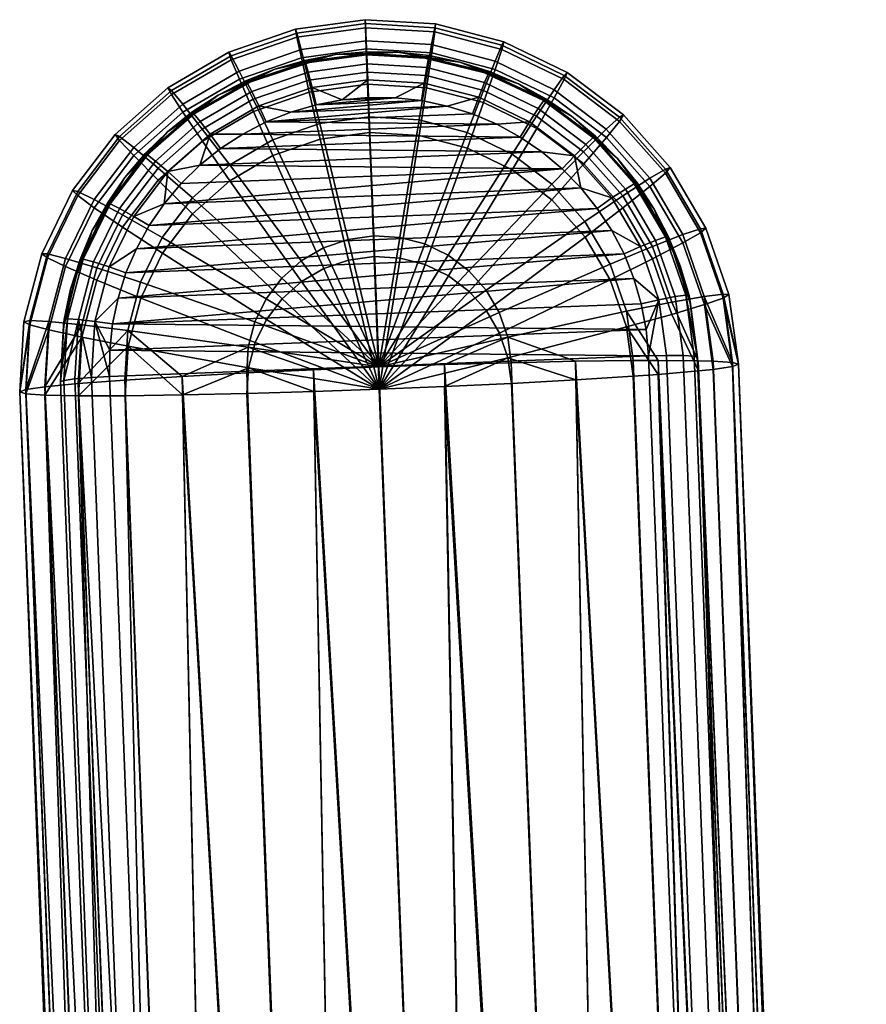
# Model space of a CAD drawing. Header units: millimetres. Extents: x -302 to 302, y -299 to 288.
# Tile 85 of 91: x 249 to 301, y 132 to 192. Entities that reach past the tile are written whole.
import ezdxf

# ---------------------------------------------------------------- set-up
doc = ezdxf.new("R2010")
doc.units = ezdxf.units.MM
doc.header["$MEASUREMENT"] = 0
doc.layers.add('podrucky', color=7, linetype='Continuous')
doc.layers.add('podrucky doplnky', color=211, linetype='Continuous')

msp = doc.modelspace()

# ---------------------------------------------------------------- meshes
at = {"layer": 'podrucky'}
mesh = msp.add_polyface(dxfattribs=at)
corners = [(253.592, 180.742, 625.575), (255.333, 179.555, 623.862), (253.755, 176.316, 624.082), (251.839, 177.144, 625.819), (252.587, 181.484, 627.389), (250.733, 177.678, 627.648), (252.273, 181.799, 629.191), (250.388, 177.929, 629.454), (252.584, 181.731, 631.02), (250.73, 177.926, 631.279), (253.586, 181.244, 632.92), (251.834, 177.645, 633.164), (255.325, 180.3, 634.781), (253.747, 177.061, 635.001), (257.514, 182.425, 623.668), (259.612, 180.379, 622.206), (257.77, 177.955, 622.37), (256.015, 183.93, 625.359), (255.149, 184.855, 627.161), (254.879, 185.228, 628.959), (255.146, 185.103, 630.792), (256.01, 184.431, 632.704), (257.506, 183.17, 634.587), (259.602, 181.342, 636.316), (257.759, 178.917, 636.48), (261.894, 182.398, 622.07), (266.273, 176.223, 620.263), (265.086, 175.172, 620.334), (260.215, 184.815, 623.507), (259.015, 186.585, 625.18), (258.322, 187.663, 626.972), (258.105, 188.083, 628.767), (258.319, 187.911, 630.603), (259.009, 187.087, 632.525), (260.206, 185.56, 634.425), (261.883, 183.361, 636.18), (266.26, 177.489, 638.815), (265.072, 176.438, 638.886), (264.525, 183.935, 621.967), (267.645, 177.023, 620.209), (263.33, 186.633, 623.385), (262.476, 188.605, 625.045), (261.982, 189.8, 626.829), (261.827, 190.256, 628.621), (261.979, 190.047, 630.46), (262.471, 189.107, 632.39), (263.322, 187.378, 634.304), (264.516, 184.897, 636.077), (267.63, 178.289, 638.762), (267.408, 184.929, 621.901), (269.145, 177.541, 620.175), (266.742, 187.811, 623.307), (266.266, 189.913, 624.958), (265.99, 191.183, 626.737), (265.903, 191.663, 628.528), (265.987, 191.43, 630.368), (266.26, 190.415, 632.303), (266.733, 188.556, 634.226), (267.397, 185.892, 636.011), (269.131, 178.807, 638.728), (270.429, 185.344, 621.875), (270.717, 177.756, 620.161), (270.318, 188.301, 623.276), (270.238, 190.458, 624.924), (270.191, 191.759, 626.701), (270.176, 192.249, 628.492), (270.188, 192.007, 630.332), (270.232, 190.96, 632.269), (270.31, 189.046, 634.195), (270.418, 186.306, 635.985), (270.703, 179.023, 638.714), (272.288, 178.928, 638.722), (273.463, 186.125, 635.999)]
mesh.append_faces([[corners[k] for k in face] for face in [(0, 1, 2, 3), (4, 0, 3, 5), (6, 4, 5, 7), (8, 6, 7, 9), (10, 8, 9, 11), (12, 10, 11, 13), (14, 15, 16, 1), (17, 14, 1, 0), (18, 17, 0, 4), (19, 18, 4, 6), (20, 19, 6, 8), (21, 20, 8, 10), (22, 21, 10, 12), (23, 22, 12, 24), (25, 26, 27, 15), (28, 25, 15, 14), (29, 28, 14, 17), (30, 29, 17, 18), (31, 30, 18, 19), (32, 31, 19, 20), (33, 32, 20, 21), (34, 33, 21, 22), (35, 34, 22, 23), (36, 35, 23, 37), (38, 39, 26, 25), (40, 38, 25, 28), (41, 40, 28, 29), (42, 41, 29, 30), (43, 42, 30, 31), (44, 43, 31, 32), (45, 44, 32, 33), (46, 45, 33, 34), (47, 46, 34, 35), (48, 47, 35, 36), (49, 50, 39, 38), (51, 49, 38, 40), (52, 51, 40, 41), (53, 52, 41, 42), (54, 53, 42, 43), (55, 54, 43, 44), (56, 55, 44, 45), (57, 56, 45, 46), (58, 57, 46, 47), (59, 58, 47, 48), (60, 61, 50, 49), (62, 60, 49, 51), (63, 62, 51, 52), (64, 63, 52, 53), (65, 64, 53, 54), (66, 65, 54, 55), (67, 66, 55, 56), (68, 67, 56, 57), (69, 68, 57, 58), (70, 69, 58, 59), (71, 72, 69, 70)]])
mesh = msp.add_polyface(dxfattribs=at)
corners = [(273.473, 185.162, 621.89), (272.302, 177.662, 620.169), (270.717, 177.756, 620.161), (270.429, 185.344, 621.875), (273.921, 188.086, 623.294), (270.318, 188.301, 623.276), (274.24, 190.22, 624.943), (270.238, 190.458, 624.924), (274.425, 191.506, 626.721), (270.191, 191.759, 626.701), (274.48, 191.992, 628.512), (270.176, 192.249, 628.492), (274.422, 191.754, 630.352), (270.188, 192.007, 630.332), (274.235, 190.721, 632.288), (270.232, 190.96, 632.269), (273.913, 188.832, 634.212), (270.31, 189.046, 634.195), (273.463, 186.125, 635.999), (270.418, 186.306, 635.985), (276.423, 184.392, 621.945), (273.838, 177.261, 620.198), (277.413, 187.174, 623.358), (278.12, 189.207, 625.016), (278.527, 190.435, 626.798), (278.653, 190.903, 628.59), (278.524, 190.683, 630.428), (278.114, 189.708, 632.36), (277.405, 187.92, 634.277), (276.412, 185.354, 636.054), (273.824, 178.527, 638.75), (272.288, 178.928, 638.722), (279.166, 183.062, 622.038), (275.266, 176.569, 620.246), (280.66, 185.6, 623.468), (281.727, 187.458, 625.138), (282.341, 188.586, 626.927), (282.532, 189.022, 628.721), (282.338, 188.833, 630.557), (281.721, 187.959, 632.482), (280.651, 186.345, 634.387), (279.155, 184.024, 636.147), (275.252, 177.835, 638.798), (281.596, 181.223, 622.165), (276.53, 175.612, 620.312), (283.536, 183.424, 623.619), (284.922, 185.041, 625.305), (285.721, 186.029, 627.104), (285.969, 186.422, 628.901), (285.718, 186.277, 630.734), (284.916, 185.542, 632.65), (283.527, 184.169, 634.538), (281.585, 182.186, 636.274), (276.517, 176.878, 638.865), (285.932, 180.73, 623.804), (283.619, 178.948, 622.322), (287.583, 182.048, 625.511), (288.534, 182.865, 627.322), (288.83, 183.204, 629.123), (288.531, 183.112, 630.952), (287.577, 182.55, 632.856), (285.924, 181.476, 634.723), (283.609, 179.91, 636.431), (277.57, 175.693, 638.946), (289.607, 178.595, 625.748), (287.754, 177.622, 624.018), (290.676, 179.213, 627.573), (291.008, 179.49, 629.378), (290.673, 179.46, 631.203), (289.602, 179.096, 633.093), (287.746, 178.367, 634.937), (285.148, 177.284, 636.611)]
mesh.append_faces([[corners[k] for k in face] for face in [(0, 1, 2, 3), (4, 0, 3, 5), (6, 4, 5, 7), (8, 6, 7, 9), (10, 8, 9, 11), (12, 10, 11, 13), (14, 12, 13, 15), (16, 14, 15, 17), (18, 16, 17, 19), (20, 21, 1, 0), (22, 20, 0, 4), (23, 22, 4, 6), (24, 23, 6, 8), (25, 24, 8, 10), (26, 25, 10, 12), (27, 26, 12, 14), (28, 27, 14, 16), (29, 28, 16, 18), (30, 29, 18, 31), (32, 33, 21, 20), (34, 32, 20, 22), (35, 34, 22, 23), (36, 35, 23, 24), (37, 36, 24, 25), (38, 37, 25, 26), (39, 38, 26, 27), (40, 39, 27, 28), (41, 40, 28, 29), (42, 41, 29, 30), (43, 44, 33, 32), (45, 43, 32, 34), (46, 45, 34, 35), (47, 46, 35, 36), (48, 47, 36, 37), (49, 48, 37, 38), (50, 49, 38, 39), (51, 50, 39, 40), (52, 51, 40, 41), (53, 52, 41, 42), (54, 55, 43, 45), (56, 54, 45, 46), (57, 56, 46, 47), (58, 57, 47, 48), (59, 58, 48, 49), (60, 59, 49, 50), (61, 60, 50, 51), (62, 61, 51, 52), (63, 62, 52, 53), (64, 65, 54, 56), (66, 64, 56, 57), (67, 66, 57, 58), (68, 67, 58, 59), (69, 68, 59, 60), (70, 69, 60, 61), (71, 70, 61, 62)]])
mesh = msp.add_polyface(dxfattribs=at)
corners = [(253.755, 176.316, 624.082), (256.437, 175.218, 622.556), (255.664, 172.275, 622.756), (252.841, 172.832, 624.319), (251.839, 177.144, 625.819), (250.823, 173.274, 626.083), (250.733, 177.678, 627.648), (249.659, 173.585, 627.926), (250.388, 177.929, 629.454), (249.295, 173.767, 629.737), (250.73, 177.926, 631.279), (249.656, 173.833, 631.557), (251.834, 177.645, 633.164), (250.818, 173.775, 633.427), (253.747, 177.061, 635.001), (252.832, 173.577, 635.238), (256.426, 176.181, 636.665), (255.653, 173.238, 636.866), (263.419, 173.752, 639.068), (263.018, 172.219, 639.173), (257.77, 177.955, 622.37), (264.127, 173.91, 620.419), (263.433, 172.486, 620.516), (255.333, 179.555, 623.862), (257.759, 178.917, 636.48), (255.325, 180.3, 634.781), (264.113, 175.176, 638.972), (271.014, 170.997, 639.966), (259.612, 180.379, 622.206), (265.086, 175.172, 620.334), (265.072, 176.438, 638.886), (259.602, 181.342, 636.316), (266.273, 176.223, 620.263), (271.029, 169.635, 620.012), (266.26, 177.489, 638.815), (267.645, 177.023, 620.209), (267.63, 178.289, 638.762), (269.145, 177.541, 620.175), (269.131, 178.807, 638.728), (270.717, 177.756, 620.161), (270.703, 179.023, 638.714), (272.302, 177.662, 620.169), (272.288, 178.928, 638.722), (273.838, 177.261, 620.198), (273.824, 178.527, 638.75), (275.266, 176.569, 620.246), (275.252, 177.835, 638.798), (276.53, 175.612, 620.312), (276.517, 176.878, 638.865), (277.584, 174.427, 620.394), (283.619, 178.948, 622.322), (281.596, 181.223, 622.165), (277.57, 175.693, 638.946), (285.159, 176.321, 622.502), (278.385, 173.06, 620.488), (287.754, 177.622, 624.018), (285.932, 180.73, 623.804), (278.371, 174.326, 639.04), (285.148, 177.284, 636.611), (283.609, 179.91, 636.431), (286.156, 173.446, 622.699), (278.904, 171.563, 620.59), (288.934, 174.219, 624.251), (290.918, 174.814, 626.007), (289.607, 178.595, 625.748), (292.062, 175.214, 627.846), (290.676, 179.213, 627.573), (292.418, 175.424, 629.656), (291.008, 179.49, 629.378), (292.059, 175.462, 631.477), (290.673, 179.46, 631.203), (290.913, 175.316, 633.352), (289.602, 179.096, 633.093), (288.926, 174.963, 635.17), (287.746, 178.367, 634.937), (286.146, 174.409, 636.808), (278.891, 172.829, 639.143), (292.64, 171.023, 628.133), (293.005, 171.161, 629.948), (292.637, 171.271, 631.764), (291.459, 171.352, 633.623)]
mesh.append_faces([[corners[k] for k in face] for face in [(0, 1, 2, 3), (4, 0, 3, 5), (6, 4, 5, 7), (8, 6, 7, 9), (10, 8, 9, 11), (12, 10, 11, 13), (14, 12, 13, 15), (16, 14, 15, 17), (18, 16, 17, 19), (20, 21, 22, 1), (23, 20, 1, 0), (24, 25, 14, 16), (26, 24, 16, 18), (27, 26, 18, 18), (28, 29, 21, 20), (30, 31, 24, 26), (27, 30, 26, 26), (32, 33, 29, 29), (27, 34, 30, 30), (35, 33, 32, 32), (27, 36, 34, 34), (37, 33, 35, 35), (27, 38, 36, 36), (39, 33, 37, 37), (27, 40, 38, 38), (41, 33, 39, 39), (27, 42, 40, 40), (43, 33, 41, 41), (27, 44, 42, 42), (45, 33, 43, 43), (27, 46, 44, 44), (47, 33, 45, 45), (27, 48, 46, 46), (49, 33, 47, 47), (50, 49, 47, 51), (27, 52, 48, 48), (53, 54, 49, 50), (55, 53, 50, 56), (57, 58, 59, 52), (27, 57, 52, 52), (60, 61, 54, 53), (62, 60, 53, 55), (63, 62, 55, 64), (65, 63, 64, 66), (67, 65, 66, 68), (69, 67, 68, 70), (71, 69, 70, 72), (73, 71, 72, 74), (75, 73, 74, 58), (76, 75, 58, 57), (65, 77, 63, 63), (67, 78, 65, 65), (69, 78, 67, 67), (71, 79, 69, 69), (80, 79, 71, 71)]])
mesh = msp.add_polyface(dxfattribs=at)
corners = [(294.379, -31.422, 650.862), (286.561, 171.395, 637.014), (283.045, 171.348, 638.317), (288.084, 171.401, 636.245), (297.235, -31.426, 649.261), (290.546, 171.379, 634.534), (299.276, -31.475, 647.471), (292.637, 171.271, 631.764), (291.459, 171.352, 633.623), (263.433, 172.486, 620.516), (271.029, 169.635, 620.012), (263.031, 170.953, 620.62), (256.437, 175.218, 622.556), (255.664, 172.275, 622.756), (271.014, 170.997, 639.966), (263.419, 173.752, 639.068), (263.018, 172.219, 639.173), (264.127, 173.91, 620.419), (265.086, 175.172, 620.334), (278.385, 173.06, 620.488), (277.584, 174.427, 620.394), (278.904, 171.563, 620.59), (278.891, 172.829, 639.143), (278.371, 174.326, 639.04), (267.028, 169.493, 620.186), (262.936, 169.372, 620.728), (258.998, 169.284, 621.661), (255.481, 169.238, 622.964), (252.625, 169.237, 624.564), (252.841, 172.832, 624.319), (250.584, 169.281, 626.355), (250.823, 173.274, 626.083), (249.406, 169.362, 628.214), (249.037, 169.472, 630.03), (249.659, 173.585, 627.926), (249.295, 173.767, 629.737), (250.818, 173.775, 633.427), (249.403, 169.61, 631.845), (250.578, 169.782, 633.7), (249.656, 173.833, 631.557), (252.832, 173.577, 635.238), (252.617, 169.982, 635.483), (255.653, 173.238, 636.866), (255.471, 170.2, 637.073), (258.985, 170.424, 638.362), (262.922, 170.639, 639.281), (267.014, 170.832, 639.807), (275.029, 169.8, 620.171), (286.156, 173.446, 622.699), (286.571, 170.432, 622.905), (283.057, 170.208, 621.616), (288.934, 174.219, 624.251), (290.553, 170.754, 625.37), (288.093, 170.543, 623.668), (290.918, 174.814, 626.007), (291.465, 170.851, 626.278), (279.12, 169.994, 620.697), (292.062, 175.214, 627.846), (293.005, 171.161, 629.948), (292.64, 171.023, 628.133), (292.059, 175.462, 631.477), (288.926, 174.963, 635.17), (290.913, 175.316, 633.352), (286.146, 174.409, 636.808), (275.014, 171.14, 639.792), (279.106, 171.26, 639.25)]
mesh.append_faces([[corners[k] for k in face] for face in [(0, 1, 2, 2), (3, 4, 5, 5), (6, 7, 8, 8), (9, 10, 11, 11), (12, 9, 11, 13), (14, 15, 16, 16), (17, 10, 9, 9), (18, 10, 17, 17), (19, 10, 20, 20), (21, 10, 19, 19), (14, 22, 23, 23), (11, 24, 25, 25), (13, 26, 27, 27), (13, 27, 28, 28), (26, 11, 25, 25), (26, 13, 11, 11), (10, 24, 11, 11), (13, 28, 29, 29), (28, 30, 29, 29), (29, 30, 31, 31), (31, 30, 32, 32), (33, 34, 32, 32), (31, 32, 34, 34), (34, 33, 35, 35), (36, 37, 38, 38), (37, 39, 33, 33), (40, 38, 41, 41), (42, 43, 44, 44), (43, 42, 41, 41), (37, 36, 39, 39), (35, 33, 39, 39), (38, 40, 36, 36), (40, 41, 42, 42), (42, 44, 16, 16), (16, 45, 46, 46), (46, 14, 16, 16), (16, 44, 45, 45), (21, 47, 10, 10), (48, 49, 50, 21), (51, 52, 53, 48), (54, 55, 52, 51), (47, 21, 56, 56), (21, 50, 56, 56), (57, 58, 59, 59), (54, 59, 55, 55), (48, 53, 49, 49), (60, 7, 58, 58), (61, 5, 8, 62), (22, 2, 1, 63), (14, 64, 22, 22), (63, 3, 5, 61), (63, 1, 3, 3), (22, 65, 2, 2), (22, 64, 65, 65)]])
mesh = msp.add_polyface(dxfattribs=at)
corners = [(270.756, -33.492, 634.579), (267.028, 169.493, 620.186), (278.848, -33.231, 633.863), (258.998, 169.284, 621.661), (263.301, -33.62, 636.814), (255.481, 169.238, 622.964), (271.029, 169.635, 620.012), (262.936, 169.372, 620.728), (260.443, -33.616, 638.414), (257.225, -33.481, 642.064), (250.584, 169.281, 626.355), (258.402, -33.568, 640.205), (256.855, -33.366, 643.879), (249.037, 169.472, 630.03), (249.406, 169.362, 628.214), (252.625, 169.237, 624.564), (257.221, -33.223, 645.694), (249.403, 169.61, 631.845), (258.396, -33.045, 647.548), (250.578, 169.782, 633.7), (260.435, -32.84, 649.331), (252.617, 169.982, 635.483), (255.471, 170.2, 637.073), (263.289, -32.617, 650.92), (258.985, 170.424, 638.362), (267.014, 170.832, 639.807), (270.739, -32.172, 653.127), (278.831, -31.812, 653.812), (262.922, 170.639, 639.281), (271.014, 170.997, 639.966), (299.283, -31.998, 640.128), (292.64, 171.023, 628.133), (300.458, -31.82, 641.982), (290.553, 170.754, 625.37), (291.465, 170.851, 626.278), (297.244, -32.203, 638.345), (293.005, 171.161, 629.948), (300.823, -31.677, 643.797), (288.093, 170.543, 623.668), (294.391, -32.426, 636.756), (275.029, 169.8, 620.171), (286.939, -32.87, 634.549), (279.12, 169.994, 620.697), (286.571, 170.432, 622.905), (283.057, 170.208, 621.616), (275.014, 171.14, 639.792), (286.924, -31.551, 653.097), (279.106, 171.26, 639.25), (283.045, 171.348, 638.317), (288.084, 171.401, 636.245), (286.561, 171.395, 637.014), (294.379, -31.422, 650.862), (292.637, 171.271, 631.764), (299.276, -31.475, 647.471), (300.455, -31.562, 645.612), (290.546, 171.379, 634.534), (297.235, -31.426, 649.261), (291.459, 171.352, 633.623)]
mesh.append_faces([[corners[k] for k in face] for face in [(0, 1, 2, 2), (3, 0, 4, 4), (3, 4, 5, 5), (1, 6, 2, 2), (7, 1, 0, 0), (7, 0, 3, 3), (5, 4, 8, 8), (9, 10, 11, 11), (9, 12, 13, 13), (13, 14, 9, 9), (5, 8, 15, 15), (11, 10, 15, 15), (9, 14, 10, 10), (11, 15, 8, 8), (16, 13, 12, 12), (17, 13, 16, 16), (18, 17, 16, 16), (19, 17, 18, 18), (20, 21, 19, 19), (22, 21, 23, 23), (18, 20, 19, 19), (22, 23, 24, 24), (25, 26, 27, 27), (24, 23, 26, 26), (28, 24, 26, 26), (25, 28, 26, 26), (25, 27, 29, 29), (20, 23, 21, 21), (30, 31, 32, 32), (33, 34, 30, 30), (33, 30, 35, 35), (36, 37, 32, 32), (31, 36, 32, 32), (31, 30, 34, 34), (38, 35, 39, 39), (40, 41, 2, 2), (2, 6, 40, 40), (42, 41, 40, 40), (33, 35, 38, 38), (39, 43, 38, 38), (44, 43, 39, 39), (44, 41, 42, 42), (39, 41, 44, 44), (27, 45, 29, 29), (45, 27, 46, 46), (47, 45, 46, 46), (48, 47, 46, 46), (49, 50, 51, 51), (46, 51, 48, 48), (52, 53, 54, 54), (55, 56, 53, 53), (57, 55, 53, 53), (52, 54, 36, 36), (37, 36, 54, 54), (51, 56, 49, 49)]])
at = {"layer": 'podrucky doplnky'}
mesh = msp.add_polyface(dxfattribs=at)
corners = [(263.656, 186.982, 639.29), (263.232, 187.859, 638.56), (260.082, 186.018, 638.683), (260.678, 185.242, 639.406), (266.683, 189.048, 638.481), (266.527, 189.627, 637.422), (262.953, 188.395, 637.504), (266.918, 188.106, 639.215), (270.299, 189.545, 638.45), (270.273, 190.142, 637.39), (270.337, 188.577, 639.186), (264.643, 189.222, 636.342), (262.866, 188.51, 636.389), (261.17, 187.628, 636.448), (268.36, 190.109, 636.284), (266.479, 189.756, 636.307), (265.62, 186.597, 639.529), (267.175, 187.049, 639.499), (262.682, 185.249, 639.618), (264.118, 185.996, 639.568), (261.326, 184.365, 639.678), (268.767, 187.348, 639.48), (270.379, 187.49, 639.471), (270.267, 190.277, 636.274), (271.998, 187.472, 639.473), (273.608, 187.297, 639.487), (275.193, 186.965, 639.51), (260.063, 183.354, 639.746), (280.983, 184.157, 639.706), (278.227, 185.846, 639.589), (282.225, 183.12, 639.778), (258.906, 182.224, 639.822), (257.866, 180.986, 639.906), (256.953, 179.652, 639.996), (283.356, 181.965, 639.858), (256.174, 178.236, 640.092), (284.37, 180.705, 639.944), (266.734, 189.713, 634.806), (266.735, 189.611, 633.31), (263.148, 188.431, 633.388), (263.147, 188.533, 634.884), (270.268, 190.174, 634.777), (270.269, 190.072, 633.281)]
mesh.append_faces([[corners[k] for k in face] for face in [(0, 1, 2, 3), (4, 5, 6, 1), (7, 4, 1, 0), (8, 9, 5, 4), (10, 8, 4, 7), (6, 11, 12, 12), (6, 12, 13, 13), (5, 14, 15, 15), (5, 9, 14, 14), (11, 6, 5, 5), (15, 11, 5, 5), (0, 16, 17, 7), (3, 18, 19, 0), (3, 20, 18, 18), (21, 22, 10, 10), (21, 7, 17, 17), (16, 0, 19, 19), (7, 21, 10, 10), (14, 9, 23, 23), (24, 21, 17, 17), (17, 16, 25, 25), (26, 16, 19, 19), (27, 28, 20, 20), (29, 19, 18, 18), (30, 27, 31, 31), (32, 33, 34, 34), (35, 36, 33, 33), (32, 30, 31, 31), (24, 22, 21, 21), (37, 38, 39, 40), (41, 42, 38, 37), (12, 11, 40, 40), (41, 37, 14, 14), (15, 14, 37, 37), (37, 11, 15, 15), (11, 37, 40, 40), (23, 41, 14, 14), (40, 13, 12, 12)]])
mesh = msp.add_polyface(dxfattribs=at)
corners = [(273.942, 189.327, 638.468), (274.048, 189.916, 637.408), (270.273, 190.142, 637.39), (270.299, 189.545, 638.45), (273.782, 188.37, 639.202), (270.337, 188.577, 639.186), (277.475, 188.406, 638.533), (277.707, 188.961, 637.476), (277.121, 187.499, 639.264), (280.225, 185.993, 639.369), (280.757, 186.812, 638.644), (274.082, 190.048, 636.292), (272.18, 190.256, 636.277), (275.955, 189.656, 636.32), (279.54, 188.334, 636.413), (277.78, 189.083, 636.361), (270.267, 190.277, 636.274), (270.379, 187.49, 639.471), (271.998, 187.472, 639.473), (273.608, 187.297, 639.487), (275.193, 186.965, 639.51), (276.737, 186.48, 639.545), (278.227, 185.846, 639.589), (279.646, 185.069, 639.643), (261.326, 184.365, 639.678), (280.983, 184.157, 639.706), (282.225, 183.12, 639.778), (260.063, 183.354, 639.746), (262.682, 185.249, 639.618), (265.62, 186.597, 639.529), (264.118, 185.996, 639.568), (257.866, 180.986, 639.906), (283.356, 181.965, 639.858), (256.953, 179.652, 639.996), (284.37, 180.705, 639.944), (256.174, 178.236, 640.092), (285.256, 179.353, 640.037), (267.175, 187.049, 639.499), (273.826, 189.986, 634.793), (273.826, 189.884, 633.296), (270.269, 190.072, 633.281), (270.268, 190.174, 634.777), (277.492, 189.085, 634.857), (277.494, 188.982, 633.361)]
mesh.append_faces([[corners[k] for k in face] for face in [(0, 1, 2, 3), (4, 0, 3, 5), (6, 7, 1, 0), (8, 6, 0, 4), (9, 10, 6, 8), (1, 11, 12, 12), (1, 13, 11, 11), (7, 14, 15, 15), (7, 15, 13, 13), (1, 12, 2, 2), (7, 13, 1, 1), (16, 2, 12, 12), (5, 17, 18, 4), (19, 4, 18, 18), (4, 19, 20, 8), (8, 21, 22, 9), (8, 20, 21, 21), (23, 24, 25, 25), (26, 25, 27, 27), (23, 22, 28, 28), (29, 20, 19, 19), (20, 30, 21, 21), (22, 21, 30, 30), (31, 32, 26, 26), (33, 34, 32, 32), (35, 36, 34, 34), (18, 37, 19, 19), (28, 24, 23, 23), (38, 39, 40, 41), (42, 43, 39, 38), (12, 38, 41, 41), (38, 13, 42, 42), (12, 11, 38, 38), (16, 12, 41, 41), (11, 13, 38, 38), (42, 15, 14, 14), (42, 13, 15, 15)]])
mesh = msp.add_polyface(dxfattribs=at)
corners = [(280.757, 186.812, 638.644), (281.107, 187.311, 637.591), (277.707, 188.961, 637.476), (277.475, 188.406, 638.533), (283.666, 184.613, 638.797), (284.121, 185.033, 637.749), (282.975, 183.914, 639.513), (280.225, 185.993, 639.369), (286.088, 181.888, 638.984), (286.629, 182.21, 637.943), (285.264, 181.338, 639.691), (287.932, 178.745, 639.2), (288.539, 178.954, 638.167), (287.008, 178.367, 639.895), (282.798, 186.338, 636.552), (281.218, 187.415, 636.477), (279.54, 188.334, 636.413), (285.603, 183.748, 636.731), (284.265, 185.112, 636.637), (286.801, 182.258, 636.833), (287.848, 180.66, 636.943), (288.732, 178.967, 637.059), (279.646, 185.069, 639.643), (280.983, 184.157, 639.706), (282.225, 183.12, 639.778), (283.356, 181.965, 639.858), (278.227, 185.846, 639.589), (284.37, 180.705, 639.944), (285.256, 179.353, 640.037), (281.053, 187.415, 634.974), (281.054, 187.313, 633.477), (277.494, 188.982, 633.361), (277.492, 189.085, 634.857), (284.266, 185.009, 635.14), (284.267, 184.907, 633.644), (286.916, 181.998, 635.348), (286.917, 181.896, 633.851), (288.858, 178.585, 635.582), (288.859, 178.483, 634.085)]
mesh.append_faces([[corners[k] for k in face] for face in [(0, 1, 2, 3), (4, 5, 1, 0), (6, 4, 0, 7), (8, 9, 5, 4), (10, 8, 4, 6), (11, 12, 9, 8), (13, 11, 8, 10), (1, 14, 15, 15), (1, 15, 16, 16), (5, 17, 18, 18), (5, 18, 14, 1), (9, 19, 17, 5), (16, 2, 1, 1), (9, 20, 19, 19), (12, 21, 20, 20), (12, 20, 9, 9), (7, 22, 23, 6), (6, 24, 25, 25), (24, 6, 23, 23), (22, 7, 26, 26), (25, 10, 6, 6), (10, 27, 28, 13), (25, 27, 10, 10), (29, 30, 31, 32), (33, 34, 30, 29), (35, 36, 34, 33), (37, 38, 36, 35), (16, 29, 32, 32), (33, 29, 14, 14), (33, 17, 35, 35), (20, 37, 35, 35), (29, 15, 14, 14), (33, 18, 17, 17), (33, 14, 18, 18), (29, 16, 15, 15), (37, 20, 21, 21), (35, 19, 20, 20), (35, 17, 19, 19)]])
mesh = msp.add_polyface(dxfattribs=at)
corners = [(255.146, 180.699, 639.042), (254.577, 180.979, 638.004), (252.923, 177.586, 638.234), (253.549, 177.424, 639.265), (256.012, 180.214, 639.746), (254.502, 177.118, 639.956), (257.35, 183.602, 638.846), (256.86, 183.986, 637.8), (258.096, 182.958, 639.56), (260.082, 186.018, 638.683), (259.69, 186.489, 637.631), (260.678, 185.242, 639.406), (263.232, 187.859, 638.56), (262.953, 188.395, 637.504), (254.398, 181.013, 636.894), (253.478, 179.34, 637.008), (255.478, 182.59, 636.787), (256.707, 184.053, 636.688), (258.074, 185.389, 636.598), (261.17, 187.628, 636.448), (259.567, 186.583, 636.518), (256.953, 179.652, 639.996), (257.866, 180.986, 639.906), (258.906, 182.224, 639.822), (260.063, 183.354, 639.746), (261.326, 184.365, 639.678), (254.297, 180.745, 635.409), (254.299, 180.643, 633.913), (252.625, 177.092, 634.154), (252.623, 177.193, 635.65), (256.709, 183.951, 635.192), (256.71, 183.849, 633.695), (259.727, 186.595, 635.014), (259.729, 186.493, 633.517), (263.147, 188.533, 634.884), (263.148, 188.431, 633.388)]
mesh.append_faces([[corners[k] for k in face] for face in [(0, 1, 2, 3), (4, 0, 3, 5), (6, 7, 1, 0), (8, 6, 0, 4), (9, 10, 7, 6), (11, 9, 6, 8), (12, 13, 10, 9), (1, 14, 15, 15), (2, 1, 15, 15), (1, 16, 14, 14), (7, 17, 16, 16), (7, 18, 17, 17), (10, 19, 20, 20), (10, 20, 18, 18), (10, 18, 7, 7), (13, 19, 10, 10), (1, 7, 16, 16), (21, 22, 4, 4), (23, 8, 22, 22), (4, 22, 8, 8), (24, 8, 23, 23), (25, 11, 24, 24), (8, 24, 11, 11), (26, 27, 28, 29), (30, 31, 27, 26), (32, 33, 31, 30), (34, 35, 33, 32), (29, 15, 26, 26), (26, 16, 30, 30), (32, 19, 34, 34), (30, 18, 32, 32), (30, 17, 18, 18), (30, 16, 17, 17), (32, 20, 19, 19), (32, 18, 20, 20), (26, 15, 14, 14), (14, 16, 26, 26)]])
mesh = msp.add_polyface(dxfattribs=at)
corners = [(253.549, 177.424, 639.265), (252.923, 177.586, 638.234), (251.966, 173.936, 638.482), (252.625, 173.901, 639.505), (254.502, 177.118, 639.956), (253.629, 173.787, 640.183), (289.124, 175.303, 639.436), (289.774, 175.389, 638.411), (288.539, 178.954, 638.167), (287.932, 178.745, 639.2), (288.135, 175.112, 640.118), (287.008, 178.367, 639.895), (252.727, 177.584, 637.127), (252.151, 175.763, 637.251), (253.478, 179.34, 637.008), (251.759, 173.894, 637.378), (255.052, 175.209, 640.298), (255.537, 176.75, 640.193), (256.174, 178.236, 640.092), (256.953, 179.652, 639.996), (256.012, 180.214, 639.746), (254.719, 173.628, 640.406), (289.98, 175.363, 637.306), (289.445, 177.196, 637.181), (288.732, 178.967, 637.059), (289.621, 171.695, 639.683), (290.29, 171.652, 638.667), (290.501, 171.584, 637.564), (286.004, 177.92, 640.136), (286.607, 176.421, 640.239), (285.256, 179.353, 640.037), (287.061, 174.87, 640.345), (287.359, 173.283, 640.453), (252.623, 177.193, 635.65), (252.625, 177.092, 634.154), (251.721, 173.433, 634.403), (251.721, 173.535, 635.899), (290.041, 175.007, 635.827), (290.042, 174.905, 634.331), (288.859, 178.483, 634.085), (288.858, 178.585, 635.582)]
mesh.append_faces([[corners[k] for k in face] for face in [(0, 1, 2, 3), (4, 0, 3, 5), (6, 7, 8, 9), (10, 6, 9, 11), (1, 12, 13, 13), (1, 14, 12, 12), (2, 13, 15, 15), (2, 1, 13, 13), (5, 16, 17, 4), (4, 18, 19, 20), (18, 4, 17, 17), (16, 5, 21, 21), (7, 22, 23, 23), (8, 23, 24, 24), (7, 23, 8, 8), (6, 25, 26, 7), (22, 7, 27, 27), (11, 28, 29, 10), (11, 30, 28, 28), (10, 29, 31, 31), (32, 10, 31, 31), (21, 31, 29, 29), (31, 21, 32, 32), (28, 16, 29, 29), (30, 17, 28, 28), (18, 17, 30, 30), (21, 29, 16, 16), (16, 28, 17, 17), (33, 34, 35, 36), (37, 38, 39, 40), (13, 33, 36, 36), (40, 23, 37, 37), (27, 37, 22, 22), (33, 13, 12, 12), (12, 14, 33, 33), (36, 15, 13, 13), (37, 23, 22, 22), (40, 24, 23, 23)]])
mesh = msp.add_polyface(dxfattribs=at)
corners = [(297.819, -40.995, 654.167), (298.486, -41.014, 653.15), (298.292, -35.952, 652.841), (297.623, -35.908, 653.857), (298.601, -38.544, 651.912), (298.503, -36.019, 651.738), (259.532, -37.516, 651.812), (259.629, -40.042, 651.985), (259.742, -37.433, 652.913), (262.527, -37.197, 654.799), (262.626, -39.741, 654.974), (295.602, -38.474, 654.912), (295.508, -35.93, 654.737), (296.803, -41.004, 654.836), (296.606, -35.902, 654.525), (298.506, -36.223, 648.745), (290.504, 171.38, 634.571), (290.501, 171.584, 637.564), (290.29, 171.652, 638.667), (289.621, 171.695, 639.683), (288.605, 171.701, 640.351), (287.501, 171.674, 640.563), (254.525, 170.407, 640.625), (260.408, -37.338, 653.927), (261.424, -37.253, 654.591), (253.422, 170.35, 640.417), (252.406, 170.265, 639.753), (251.74, 170.171, 638.739), (251.53, 170.087, 637.638), (251.532, 169.883, 634.645), (259.534, -37.72, 648.819), (251.966, 173.936, 638.482), (252.625, 173.901, 639.505), (251.759, 173.894, 637.378), (253.629, 173.787, 640.183), (254.543, 172.022, 640.515), (254.719, 173.628, 640.406), (289.774, 175.389, 638.411), (288.135, 175.112, 640.118), (289.124, 175.303, 639.436), (287.359, 173.283, 640.453), (251.721, 173.535, 635.899), (251.721, 173.433, 634.403), (290.042, 174.905, 634.331), (290.041, 175.007, 635.827)]
mesh.append_faces([[corners[k] for k in face] for face in [(0, 1, 2, 3), (2, 4, 5, 5), (6, 7, 8, 8), (9, 10, 11, 11), (11, 12, 9, 9), (13, 3, 14, 14), (13, 14, 12, 12), (15, 16, 17, 5), (3, 2, 18, 19), (14, 3, 19, 20), (18, 2, 5, 17), (21, 12, 14, 20), (12, 21, 22, 9), (23, 24, 25, 26), (8, 23, 26, 27), (25, 24, 9, 22), (28, 6, 8, 27), (6, 28, 29, 30), (28, 27, 31, 31), (31, 27, 32, 32), (33, 28, 31, 31), (26, 32, 27, 27), (34, 25, 22, 22), (25, 34, 32, 32), (35, 34, 22, 22), (32, 26, 25, 25), (34, 35, 36, 36), (37, 18, 17, 17), (38, 20, 19, 39), (38, 21, 20, 20), (38, 40, 21, 21), (35, 21, 40, 40), (21, 35, 22, 22), (36, 35, 40, 40), (29, 28, 41, 42), (33, 41, 28, 28), (17, 16, 43, 44)]])

doc.saveas('drawing.dxf')
